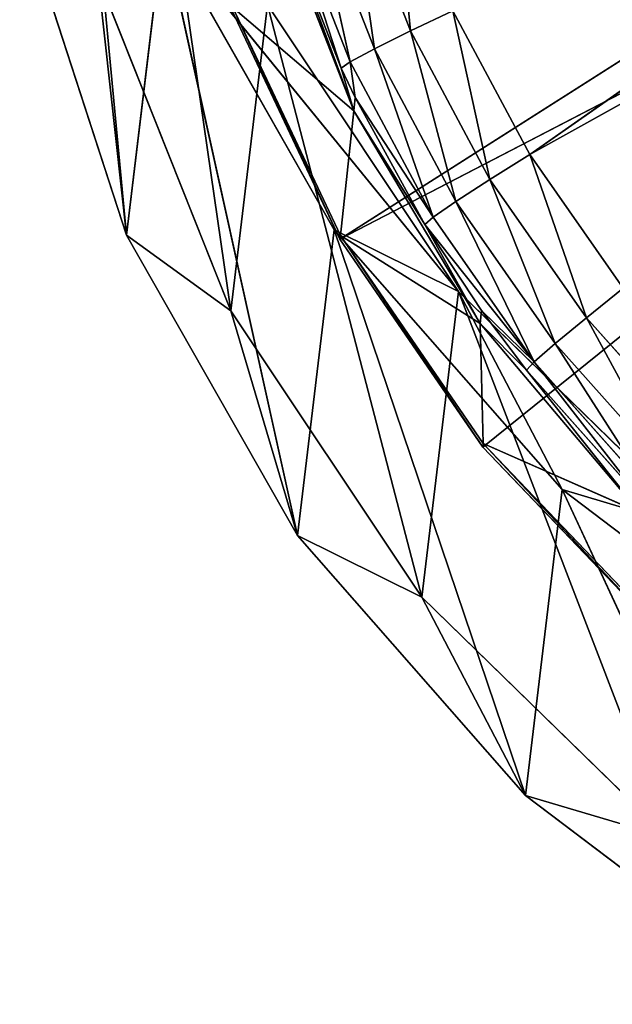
# Model space of a CAD drawing. Extents: x 243 to 718, y 0 to 178.
# Tile 1 of 157: x 269 to 279, y 4 to 20. Entities that reach past the tile are written whole.
import ezdxf

# ---------------------------------------------------------------- set-up
doc = ezdxf.new("R2010")
doc.units = 0
doc.header["$LTSCALE"] = 25.4
doc.layers.get('0').update_dxf_attribs({"color": 13, "linetype": 'CONTINUOUS'})

# ---------------------------------------------------------------- blocks, each defined once
blk = doc.blocks.new('EYE-FLEX-S-9070-9068-9067_')
at = {"color": 0}
for p, q in [((246.254, 20.616, 118.013), (245.637, 30.776, 103.522)), ((246.254, 20.616, 118.013), (245.637, 30.776, 103.522)), ((238.347, 30.398, 103.568), (239.035, 19.232, 121.123)), ((238.347, 30.398, 103.568), (239.035, 19.232, 121.123)), ((246.254, 20.616, 118.013), (245.714, 29.175, 102.623)), ((246.254, 20.616, 118.013), (245.714, 29.175, 102.623)), ((238.424, 28.797, 102.668), (239.035, 19.232, 121.123)), ((238.424, 28.797, 102.668), (239.035, 19.232, 121.123)), ((238.424, 28.797, 102.668), (239.197, 15.826, 118.783)), ((238.424, 28.797, 102.668), (239.197, 15.826, 118.783)), ((246.017, 25.456, 120.243), (246.008, 22.642, 119.968)), ((246.017, 25.456, 120.243), (246.008, 22.642, 119.968)), ((245.881, 25.213, 120.972), (245.593, 22.349, 120.56)), ((245.881, 25.213, 120.972), (245.593, 22.349, 120.56)), ((245.881, 25.213, 120.972), (246.008, 22.642, 119.968)), ((245.881, 25.213, 120.972), (246.008, 22.642, 119.968)), ((240.026, 21.33, 120.898), (239.839, 25.105, 122.366)), ((240.026, 21.33, 120.898), (239.839, 25.105, 122.366)), ((245.462, 24.991, 121.592), (244.957, 22.135, 120.958)), ((245.462, 24.991, 121.592), (244.957, 22.135, 120.958)), ((245.462, 24.991, 121.592), (245.593, 22.349, 120.56)), ((245.462, 24.991, 121.592), (245.593, 22.349, 120.56)), ((240.026, 21.33, 120.898), (244.063, 24.738, 122.158)), ((240.026, 21.33, 120.898), (244.063, 24.738, 122.158)), ((244.197, 22.032, 121.101), (244.063, 24.738, 122.158)), ((244.197, 22.032, 121.101), (244.063, 24.738, 122.158)), ((244.824, 24.824, 122.009), (244.197, 22.032, 121.101)), ((244.824, 24.824, 122.009), (244.197, 22.032, 121.101)), ((244.824, 24.824, 122.009), (244.957, 22.135, 120.958)), ((244.824, 24.824, 122.009), (244.957, 22.135, 120.958)), ((238.852, 22.969, 122.886), (239.035, 19.232, 121.123)), ((238.852, 22.969, 122.886), (239.035, 19.232, 121.123)), ((239.95, 23.026, 122.879), (239.035, 19.232, 121.123)), ((239.95, 23.026, 122.879), (239.035, 19.232, 121.123)), ((240.133, 19.289, 121.116), (239.95, 23.026, 122.879)), ((239.95, 23.026, 122.879), (240.026, 21.33, 120.898)), ((239.95, 23.026, 122.879), (240.026, 21.33, 120.898)), ((240.133, 19.289, 121.116), (239.95, 23.026, 122.879)), ((246.139, 22.969, 119.272), (246.008, 22.642, 119.968)), ((246.139, 22.969, 119.272), (246.008, 22.642, 119.968)), ((246.126, 20.208, 118.667), (246.139, 22.969, 119.272)), ((246.126, 20.208, 118.667), (246.139, 22.969, 119.272)), ((246.139, 22.969, 119.272), (246.254, 20.616, 118.013)), ((246.139, 22.969, 119.272), (246.254, 20.616, 118.013)), ((246.008, 22.642, 119.968), (245.593, 22.349, 120.56)), ((246.008, 22.642, 119.968), (245.593, 22.349, 120.56)), ((245.714, 19.848, 119.223), (246.008, 22.642, 119.968)), ((245.714, 19.848, 119.223), (246.008, 22.642, 119.968)), ((246.126, 20.208, 118.667), (246.008, 22.642, 119.968)), ((246.126, 20.208, 118.667), (246.008, 22.642, 119.968)), ((245.593, 22.349, 120.56), (244.957, 22.135, 120.958)), ((245.593, 22.349, 120.56), (244.957, 22.135, 120.958)), ((245.08, 19.588, 119.596), (245.593, 22.349, 120.56)), ((245.08, 19.588, 119.596), (245.593, 22.349, 120.56)), ((245.714, 19.848, 119.223), (245.593, 22.349, 120.56)), ((245.714, 19.848, 119.223), (245.593, 22.349, 120.56)), ((244.957, 22.135, 120.958), (244.197, 22.032, 121.101)), ((244.957, 22.135, 120.958), (244.197, 22.032, 121.101)), ((244.22, 21.548, 120.872), (244.957, 22.135, 120.958)), ((244.22, 21.548, 120.872), (244.957, 22.135, 120.958)), ((245.08, 19.588, 119.596), (244.957, 22.135, 120.958)), ((245.08, 19.588, 119.596), (244.957, 22.135, 120.958)), ((240.026, 21.33, 120.898), (244.197, 22.032, 121.101)), ((240.026, 21.33, 120.898), (244.197, 22.032, 121.101)), ((244.22, 21.548, 120.872), (244.197, 22.032, 121.101)), ((244.22, 21.548, 120.872), (244.197, 22.032, 121.101)), ((244.22, 21.548, 120.872), (240.026, 21.33, 120.898)), ((244.22, 21.548, 120.872), (240.026, 21.33, 120.898)), ((244.321, 19.469, 119.731), (244.22, 21.548, 120.872)), ((244.321, 19.469, 119.731), (244.22, 21.548, 120.872)), ((245.08, 19.588, 119.596), (244.22, 21.548, 120.872)), ((245.08, 19.588, 119.596), (244.22, 21.548, 120.872)), ((240.133, 19.289, 121.116), (240.026, 21.33, 120.898)), ((240.133, 19.289, 121.116), (240.026, 21.33, 120.898)), ((240.194, 17.848, 118.828), (240.026, 21.33, 120.898)), ((244.321, 19.469, 119.731), (240.026, 21.33, 120.898)), ((240.194, 17.848, 118.828), (240.026, 21.33, 120.898)), ((244.321, 19.469, 119.731), (240.026, 21.33, 120.898)), ((246.254, 20.616, 118.013), (246.126, 20.208, 118.667)), ((246.254, 20.616, 118.013), (246.126, 20.208, 118.667)), ((246.254, 20.616, 118.013), (246.234, 17.945, 117.086)), ((246.254, 20.616, 118.013), (246.234, 17.945, 117.086)), ((246.254, 20.616, 118.013), (246.358, 18.427, 116.485)), ((246.254, 20.616, 118.013), (246.358, 18.427, 116.485)), ((246.126, 20.208, 118.667), (245.714, 19.848, 119.223)), ((246.126, 20.208, 118.667), (245.714, 19.848, 119.223)), ((246.126, 20.208, 118.667), (245.825, 17.521, 117.598)), ((246.126, 20.208, 118.667), (245.825, 17.521, 117.598)), ((246.126, 20.208, 118.667), (246.234, 17.945, 117.086)), ((246.126, 20.208, 118.667), (246.234, 17.945, 117.086)), ((245.714, 19.848, 119.223), (245.08, 19.588, 119.596)), ((245.714, 19.848, 119.223), (245.08, 19.588, 119.596)), ((245.714, 19.848, 119.223), (245.193, 17.22, 117.943)), ((245.714, 19.848, 119.223), (245.193, 17.22, 117.943)), ((245.714, 19.848, 119.223), (245.825, 17.521, 117.598)), ((245.714, 19.848, 119.223), (245.825, 17.521, 117.598)), ((244.321, 19.469, 119.731), (245.08, 19.588, 119.596)), ((244.321, 19.469, 119.731), (245.08, 19.588, 119.596)), ((245.08, 19.588, 119.596), (245.193, 17.22, 117.943)), ((245.08, 19.588, 119.596), (245.193, 17.22, 117.943)), ((240.194, 17.848, 118.828), (244.321, 19.469, 119.731)), ((240.194, 17.848, 118.828), (244.321, 19.469, 119.731)), ((244.388, 18.065, 118.802), (244.321, 19.469, 119.731)), ((244.321, 19.469, 119.731), (245.193, 17.22, 117.943)), ((244.321, 19.469, 119.731), (245.193, 17.22, 117.943)), ((244.388, 18.065, 118.802), (244.321, 19.469, 119.731)), ((240.133, 19.289, 121.116), (239.035, 19.232, 121.123)), ((240.133, 19.289, 121.116), (239.035, 19.232, 121.123)), ((239.035, 19.232, 121.123), (239.197, 15.826, 118.783)), ((239.035, 19.232, 121.123), (239.197, 15.826, 118.783)), ((240.133, 19.289, 121.116), (239.197, 15.826, 118.783)), ((240.133, 19.289, 121.116), (239.197, 15.826, 118.783)), ((240.295, 15.883, 118.776), (240.133, 19.289, 121.116)), ((240.133, 19.289, 121.116), (240.194, 17.848, 118.828)), ((240.133, 19.289, 121.116), (240.194, 17.848, 118.828)), ((240.295, 15.883, 118.776), (240.133, 19.289, 121.116)), ((246.234, 17.945, 117.086), (246.358, 18.427, 116.485)), ((246.234, 17.945, 117.086), (246.358, 18.427, 116.485)), ((244.388, 18.065, 118.802), (240.194, 17.848, 118.828)), ((244.388, 18.065, 118.802), (240.194, 17.848, 118.828)), ((244.434, 17.086, 118.067), (244.388, 18.065, 118.802)), ((244.388, 18.065, 118.802), (245.193, 17.22, 117.943)), ((244.388, 18.065, 118.802), (245.193, 17.22, 117.943)), ((244.434, 17.086, 118.067), (244.388, 18.065, 118.802)), ((245.825, 17.521, 117.598), (246.234, 17.945, 117.086)), ((245.825, 17.521, 117.598), (246.234, 17.945, 117.086)), ((245.923, 15.403, 115.71), (246.234, 17.945, 117.086)), ((245.923, 15.403, 115.71), (246.234, 17.945, 117.086)), ((246.329, 15.885, 115.249), (246.234, 17.945, 117.086)), ((246.329, 15.885, 115.249), (246.234, 17.945, 117.086)), ((240.295, 15.883, 118.776), (240.194, 17.848, 118.828)), ((240.295, 15.883, 118.776), (240.194, 17.848, 118.828)), ((240.338, 14.753, 116.213), (240.194, 17.848, 118.828)), ((244.434, 17.086, 118.067), (240.194, 17.848, 118.828)), ((240.338, 14.753, 116.213), (240.194, 17.848, 118.828)), ((244.434, 17.086, 118.067), (240.194, 17.848, 118.828)), ((245.193, 17.22, 117.943), (245.825, 17.521, 117.598)), ((245.193, 17.22, 117.943), (245.825, 17.521, 117.598)), ((245.293, 15.063, 116.02), (245.825, 17.521, 117.598)), ((245.293, 15.063, 116.02), (245.825, 17.521, 117.598)), ((245.923, 15.403, 115.71), (245.825, 17.521, 117.598)), ((245.923, 15.403, 115.71), (245.825, 17.521, 117.598)), ((245.193, 17.22, 117.943), (244.434, 17.086, 118.067)), ((245.193, 17.22, 117.943), (244.434, 17.086, 118.067)), ((244.532, 14.97, 116.186), (245.193, 17.22, 117.943)), ((244.532, 14.97, 116.186), (245.193, 17.22, 117.943)), ((245.293, 15.063, 116.02), (245.193, 17.22, 117.943)), ((245.293, 15.063, 116.02), (245.193, 17.22, 117.943)), ((240.338, 14.753, 116.213), (244.434, 17.086, 118.067)), ((240.338, 14.753, 116.213), (244.434, 17.086, 118.067)), ((244.532, 14.97, 116.186), (244.434, 17.086, 118.067)), ((244.532, 14.97, 116.186), (244.434, 17.086, 118.067)), ((240.295, 15.883, 118.776), (239.197, 15.826, 118.783)), ((240.295, 15.883, 118.776), (239.197, 15.826, 118.783)), ((239.197, 15.826, 118.783), (239.334, 12.838, 115.926)), ((239.197, 15.826, 118.783), (239.334, 12.838, 115.926)), ((240.295, 15.883, 118.776), (239.334, 12.838, 115.926)), ((240.295, 15.883, 118.776), (239.334, 12.838, 115.926)), ((240.432, 12.895, 115.919), (240.295, 15.883, 118.776)), ((240.295, 15.883, 118.776), (240.338, 14.753, 116.213)), ((240.295, 15.883, 118.776), (240.338, 14.753, 116.213)), ((240.432, 12.895, 115.919), (240.295, 15.883, 118.776))]:
    blk.add_line(p, q, dxfattribs=at)
at = {"color": 18}
for p, q in [((307.915, 29.685, 125.768), (211.615, 19.296, 124.618)), ((307.915, 29.685, 125.768), (211.615, 19.296, 124.618)), ((211.668, 18.059, 122.911), (307.978, 28.305, 124.395)), ((211.668, 18.059, 122.911), (307.978, 28.305, 124.395)), ((211.615, 19.296, 124.618), (211.347, 24.678, 126.369)), ((211.615, 19.296, 124.618), (211.347, 24.678, 126.369)), ((308.183, 24.304, 124.017), (211.615, 19.296, 124.618)), ((308.183, 24.304, 124.017), (211.615, 19.296, 124.618)), ((308.183, 24.304, 124.017), (211.853, 14.377, 121.818)), ((308.183, 24.304, 124.017), (211.853, 14.377, 121.818)), ((308.183, 24.304, 124.017), (308.461, 18.375, 119.179)), ((308.183, 24.304, 124.017), (308.461, 18.375, 119.179)), ((308.183, 24.304, 124.017), (308.421, 19.385, 121.217)), ((308.183, 24.304, 124.017), (308.421, 19.385, 121.217)), ((211.615, 19.296, 124.618), (211.41, 23.297, 124.996)), ((211.41, 23.297, 124.996), (211.668, 18.059, 122.911)), ((211.615, 19.296, 124.618), (211.41, 23.297, 124.996)), ((211.41, 23.297, 124.996), (211.668, 18.059, 122.911)), ((211.668, 18.059, 122.911), (308.237, 23.066, 122.31)), ((211.668, 18.059, 122.911), (308.237, 23.066, 122.31)), ((211.892, 13.367, 119.78), (308.237, 23.066, 122.31)), ((211.892, 13.367, 119.78), (308.237, 23.066, 122.31)), ((308.461, 18.375, 119.179), (308.237, 23.066, 122.31)), ((308.461, 18.375, 119.179), (308.237, 23.066, 122.31)), ((308.421, 19.385, 121.217), (211.853, 14.377, 121.818)), ((308.421, 19.385, 121.217), (211.853, 14.377, 121.818)), ((308.421, 19.385, 121.217), (212.05, 10.121, 118.083)), ((308.421, 19.385, 121.217), (212.05, 10.121, 118.083)), ((308.421, 19.385, 121.217), (308.461, 18.375, 119.179)), ((308.421, 19.385, 121.217), (308.461, 18.375, 119.179)), ((308.421, 19.385, 121.217), (308.618, 15.129, 117.482)), ((308.421, 19.385, 121.217), (308.618, 15.129, 117.482)), ((211.853, 14.377, 121.818), (211.615, 19.296, 124.618)), ((211.615, 19.296, 124.618), (211.668, 18.059, 122.911)), ((211.615, 19.296, 124.618), (211.668, 18.059, 122.911)), ((211.853, 14.377, 121.818), (211.615, 19.296, 124.618)), ((211.892, 13.367, 119.78), (308.461, 18.375, 119.179)), ((211.892, 13.367, 119.78), (308.461, 18.375, 119.179)), ((212.071, 9.428, 115.741), (308.461, 18.375, 119.179)), ((212.071, 9.428, 115.741), (308.461, 18.375, 119.179)), ((308.461, 18.375, 119.179), (308.618, 15.129, 117.482)), ((308.64, 14.435, 115.14), (308.461, 18.375, 119.179)), ((308.461, 18.375, 119.179), (308.618, 15.129, 117.482)), ((308.64, 14.435, 115.14), (308.461, 18.375, 119.179)), ((211.853, 14.377, 121.818), (211.668, 18.059, 122.911)), ((211.668, 18.059, 122.911), (211.892, 13.367, 119.78)), ((211.853, 14.377, 121.818), (211.668, 18.059, 122.911)), ((211.668, 18.059, 122.911), (211.892, 13.367, 119.78)), ((308.618, 15.129, 117.482), (212.05, 10.121, 118.083)), ((308.618, 15.129, 117.482), (212.05, 10.121, 118.083)), ((308.618, 15.129, 117.482), (212.199, 6.703, 113.568)), ((308.618, 15.129, 117.482), (212.199, 6.703, 113.568)), ((308.618, 15.129, 117.482), (308.64, 14.435, 115.14)), ((308.618, 15.129, 117.482), (308.64, 14.435, 115.14)), ((308.618, 15.129, 117.482), (308.768, 11.71, 112.967)), ((308.618, 15.129, 117.482), (308.768, 11.71, 112.967)), ((212.05, 10.121, 118.083), (211.853, 14.377, 121.818)), ((211.853, 14.377, 121.818), (211.892, 13.367, 119.78)), ((211.853, 14.377, 121.818), (211.892, 13.367, 119.78)), ((212.05, 10.121, 118.083), (211.853, 14.377, 121.818)), ((212.05, 10.121, 118.083), (211.892, 13.367, 119.78)), ((211.892, 13.367, 119.78), (212.071, 9.428, 115.741)), ((212.05, 10.121, 118.083), (211.892, 13.367, 119.78)), ((211.892, 13.367, 119.78), (212.071, 9.428, 115.741)), ((212.199, 6.703, 113.568), (212.05, 10.121, 118.083)), ((212.05, 10.121, 118.083), (212.071, 9.428, 115.741)), ((212.05, 10.121, 118.083), (212.071, 9.428, 115.741)), ((212.199, 6.703, 113.568), (212.05, 10.121, 118.083))]:
    blk.add_line(p, q, dxfattribs=at)
at = {"color": 0}
mesh = blk.add_polyface(dxfattribs=at)
corners = [(245.637, 30.776, 103.522), (246.139, 22.969, 119.272), (246.254, 20.616, 118.013)]
mesh.append_faces([[corners[k] for k in face] for face in [(0, 1, 2)]], dxfattribs={"color": 0})
mesh = blk.add_polyface(dxfattribs=at)
corners = [(245.637, 30.776, 103.522), (246.254, 20.616, 118.013), (245.714, 29.175, 102.623)]
mesh.append_faces([[corners[k] for k in face] for face in [(0, 1, 2)]], dxfattribs={"color": 0})
mesh = blk.add_polyface(dxfattribs=at)
corners = [(238.347, 30.398, 103.568), (239.035, 19.232, 121.123), (238.852, 22.969, 122.886)]
mesh.append_faces([[corners[k] for k in face] for face in [(0, 1, 2)]], dxfattribs={"color": 0})
mesh = blk.add_polyface(dxfattribs=at)
corners = [(238.347, 30.398, 103.568), (238.424, 28.797, 102.668), (239.035, 19.232, 121.123)]
mesh.append_faces([[corners[k] for k in face] for face in [(0, 1, 2)]], dxfattribs={"color": 0})
at = {"color": 18}
mesh = blk.add_polyface(dxfattribs=at)
corners = [(307.915, 29.685, 125.768), (211.347, 24.678, 126.369), (211.615, 19.296, 124.618)]
mesh.append_faces([[corners[k] for k in face] for face in [(0, 1, 2)]], dxfattribs={"color": 18})
mesh = blk.add_polyface(dxfattribs=at)
corners = [(308.183, 24.304, 124.017), (307.915, 29.685, 125.768), (211.615, 19.296, 124.618)]
mesh.append_faces([[corners[k] for k in face] for face in [(0, 1, 2)]], dxfattribs={"color": 18})
at = {"color": 0}
mesh = blk.add_polyface(dxfattribs=at)
corners = [(245.714, 29.175, 102.623), (246.254, 20.616, 118.013), (246.358, 18.427, 116.485)]
mesh.append_faces([[corners[k] for k in face] for face in [(0, 1, 2)]], dxfattribs={"color": 0})
mesh = blk.add_polyface(dxfattribs=at)
corners = [(238.424, 28.797, 102.668), (239.197, 15.826, 118.783), (239.035, 19.232, 121.123)]
mesh.append_faces([[corners[k] for k in face] for face in [(0, 1, 2)]], dxfattribs={"color": 0})
mesh = blk.add_polyface(dxfattribs=at)
corners = [(238.424, 28.797, 102.668), (239.334, 12.838, 115.926), (239.197, 15.826, 118.783)]
mesh.append_faces([[corners[k] for k in face] for face in [(0, 1, 2)]], dxfattribs={"color": 0})
at = {"color": 18}
mesh = blk.add_polyface(dxfattribs=at)
corners = [(307.978, 28.305, 124.395), (211.668, 18.059, 122.911), (211.41, 23.297, 124.996)]
mesh.append_faces([[corners[k] for k in face] for face in [(0, 1, 2)]], dxfattribs={"color": 18})
mesh = blk.add_polyface(dxfattribs=at)
corners = [(308.237, 23.066, 122.31), (211.668, 18.059, 122.911), (307.978, 28.305, 124.395)]
mesh.append_faces([[corners[k] for k in face] for face in [(0, 1, 2)]], dxfattribs={"color": 18})
at = {"color": 0}
mesh = blk.add_polyface(dxfattribs=at)
corners = [(246.017, 25.456, 120.243), (245.881, 25.213, 120.972), (246.008, 22.642, 119.968)]
mesh.append_faces([[corners[k] for k in face] for face in [(0, 1, 2)]], dxfattribs={"color": 0})
mesh = blk.add_polyface(dxfattribs=at)
corners = [(246.017, 25.456, 120.243), (246.008, 22.642, 119.968), (246.139, 22.969, 119.272)]
mesh.append_faces([[corners[k] for k in face] for face in [(0, 1, 2)]], dxfattribs={"color": 0})
mesh = blk.add_polyface(dxfattribs=at)
corners = [(245.881, 25.213, 120.972), (245.462, 24.991, 121.592), (245.593, 22.349, 120.56)]
mesh.append_faces([[corners[k] for k in face] for face in [(0, 1, 2)]], dxfattribs={"color": 0})
mesh = blk.add_polyface(dxfattribs=at)
corners = [(245.881, 25.213, 120.972), (245.593, 22.349, 120.56), (246.008, 22.642, 119.968)]
mesh.append_faces([[corners[k] for k in face] for face in [(0, 1, 2)]], dxfattribs={"color": 0})
mesh = blk.add_polyface(dxfattribs=at)
corners = [(239.839, 25.105, 122.366), (239.95, 23.026, 122.879), (240.026, 21.33, 120.898)]
mesh.append_faces([[corners[k] for k in face] for face in [(0, 1, 2)]], dxfattribs={"color": 0})
mesh = blk.add_polyface(dxfattribs=at)
corners = [(244.063, 24.738, 122.158), (239.839, 25.105, 122.366), (240.026, 21.33, 120.898)]
mesh.append_faces([[corners[k] for k in face] for face in [(0, 1, 2)]], dxfattribs={"color": 0})
mesh = blk.add_polyface(dxfattribs=at)
corners = [(245.462, 24.991, 121.592), (244.824, 24.824, 122.009), (244.957, 22.135, 120.958)]
mesh.append_faces([[corners[k] for k in face] for face in [(0, 1, 2)]], dxfattribs={"color": 0})
mesh = blk.add_polyface(dxfattribs=at)
corners = [(245.593, 22.349, 120.56), (245.462, 24.991, 121.592), (244.957, 22.135, 120.958)]
mesh.append_faces([[corners[k] for k in face] for face in [(0, 1, 2)]], dxfattribs={"color": 0})
at = {"color": 18}
mesh = blk.add_polyface(dxfattribs=at)
corners = [(211.347, 24.678, 126.369), (211.41, 23.297, 124.996), (211.615, 19.296, 124.618)]
mesh.append_faces([[corners[k] for k in face] for face in [(0, 1, 2)]], dxfattribs={"color": 18})
at = {"color": 0}
mesh = blk.add_polyface(dxfattribs=at)
corners = [(244.197, 22.032, 121.101), (244.063, 24.738, 122.158), (240.026, 21.33, 120.898)]
mesh.append_faces([[corners[k] for k in face] for face in [(0, 1, 2)]], dxfattribs={"color": 0})
mesh = blk.add_polyface(dxfattribs=at)
corners = [(244.824, 24.824, 122.009), (244.063, 24.738, 122.158), (244.197, 22.032, 121.101)]
mesh.append_faces([[corners[k] for k in face] for face in [(0, 1, 2)]], dxfattribs={"color": 0})
mesh = blk.add_polyface(dxfattribs=at)
corners = [(244.957, 22.135, 120.958), (244.824, 24.824, 122.009), (244.197, 22.032, 121.101)]
mesh.append_faces([[corners[k] for k in face] for face in [(0, 1, 2)]], dxfattribs={"color": 0})
at = {"color": 18}
mesh = blk.add_polyface(dxfattribs=at)
corners = [(308.183, 24.304, 124.017), (211.615, 19.296, 124.618), (211.853, 14.377, 121.818)]
mesh.append_faces([[corners[k] for k in face] for face in [(0, 1, 2)]], dxfattribs={"color": 18})
mesh = blk.add_polyface(dxfattribs=at)
corners = [(308.421, 19.385, 121.217), (308.183, 24.304, 124.017), (211.853, 14.377, 121.818)]
mesh.append_faces([[corners[k] for k in face] for face in [(0, 1, 2)]], dxfattribs={"color": 18})
mesh = blk.add_polyface(dxfattribs=at)
corners = [(308.183, 24.304, 124.017), (308.461, 18.375, 119.179), (308.237, 23.066, 122.31)]
mesh.append_faces([[corners[k] for k in face] for face in [(0, 1, 2)]], dxfattribs={"color": 18})
mesh = blk.add_polyface(dxfattribs=at)
corners = [(308.183, 24.304, 124.017), (308.421, 19.385, 121.217), (308.461, 18.375, 119.179)]
mesh.append_faces([[corners[k] for k in face] for face in [(0, 1, 2)]], dxfattribs={"color": 18})
mesh = blk.add_polyface(dxfattribs=at)
corners = [(211.41, 23.297, 124.996), (211.668, 18.059, 122.911), (211.615, 19.296, 124.618)]
mesh.append_faces([[corners[k] for k in face] for face in [(0, 1, 2)]], dxfattribs={"color": 18})
mesh = blk.add_polyface(dxfattribs=at)
corners = [(308.237, 23.066, 122.31), (211.892, 13.367, 119.78), (211.668, 18.059, 122.911)]
mesh.append_faces([[corners[k] for k in face] for face in [(0, 1, 2)]], dxfattribs={"color": 18})
mesh = blk.add_polyface(dxfattribs=at)
corners = [(308.461, 18.375, 119.179), (211.892, 13.367, 119.78), (308.237, 23.066, 122.31)]
mesh.append_faces([[corners[k] for k in face] for face in [(0, 1, 2)]], dxfattribs={"color": 18})
at = {"color": 0}
mesh = blk.add_polyface(dxfattribs=at)
corners = [(239.95, 23.026, 122.879), (238.852, 22.969, 122.886), (239.035, 19.232, 121.123)]
mesh.append_faces([[corners[k] for k in face] for face in [(0, 1, 2)]], dxfattribs={"color": 0})
mesh = blk.add_polyface(dxfattribs=at)
corners = [(240.133, 19.289, 121.116), (239.95, 23.026, 122.879), (239.035, 19.232, 121.123)]
mesh.append_faces([[corners[k] for k in face] for face in [(0, 1, 2)]], dxfattribs={"color": 0})
mesh = blk.add_polyface(dxfattribs=at)
corners = [(239.95, 23.026, 122.879), (240.133, 19.289, 121.116), (240.026, 21.33, 120.898)]
mesh.append_faces([[corners[k] for k in face] for face in [(0, 1, 2)]], dxfattribs={"color": 0})
mesh = blk.add_polyface(dxfattribs=at)
corners = [(246.139, 22.969, 119.272), (246.008, 22.642, 119.968), (246.126, 20.208, 118.667)]
mesh.append_faces([[corners[k] for k in face] for face in [(0, 1, 2)]], dxfattribs={"color": 0})
mesh = blk.add_polyface(dxfattribs=at)
corners = [(246.139, 22.969, 119.272), (246.126, 20.208, 118.667), (246.254, 20.616, 118.013)]
mesh.append_faces([[corners[k] for k in face] for face in [(0, 1, 2)]], dxfattribs={"color": 0})
mesh = blk.add_polyface(dxfattribs=at)
corners = [(246.008, 22.642, 119.968), (245.593, 22.349, 120.56), (245.714, 19.848, 119.223)]
mesh.append_faces([[corners[k] for k in face] for face in [(0, 1, 2)]], dxfattribs={"color": 0})
mesh = blk.add_polyface(dxfattribs=at)
corners = [(246.008, 22.642, 119.968), (245.714, 19.848, 119.223), (246.126, 20.208, 118.667)]
mesh.append_faces([[corners[k] for k in face] for face in [(0, 1, 2)]], dxfattribs={"color": 0})
mesh = blk.add_polyface(dxfattribs=at)
corners = [(245.593, 22.349, 120.56), (244.957, 22.135, 120.958), (245.08, 19.588, 119.596)]
mesh.append_faces([[corners[k] for k in face] for face in [(0, 1, 2)]], dxfattribs={"color": 0})
mesh = blk.add_polyface(dxfattribs=at)
corners = [(245.714, 19.848, 119.223), (245.593, 22.349, 120.56), (245.08, 19.588, 119.596)]
mesh.append_faces([[corners[k] for k in face] for face in [(0, 1, 2)]], dxfattribs={"color": 0})
mesh = blk.add_polyface(dxfattribs=at)
corners = [(244.957, 22.135, 120.958), (244.197, 22.032, 121.101), (244.22, 21.548, 120.872)]
mesh.append_faces([[corners[k] for k in face] for face in [(0, 1, 2)]], dxfattribs={"color": 0})
mesh = blk.add_polyface(dxfattribs=at)
corners = [(245.08, 19.588, 119.596), (244.957, 22.135, 120.958), (244.22, 21.548, 120.872)]
mesh.append_faces([[corners[k] for k in face] for face in [(0, 1, 2)]], dxfattribs={"color": 0})
mesh = blk.add_polyface(dxfattribs=at)
corners = [(244.22, 21.548, 120.872), (244.197, 22.032, 121.101), (240.026, 21.33, 120.898)]
mesh.append_faces([[corners[k] for k in face] for face in [(0, 1, 2)]], dxfattribs={"color": 0})
mesh = blk.add_polyface(dxfattribs=at)
corners = [(244.321, 19.469, 119.731), (244.22, 21.548, 120.872), (240.026, 21.33, 120.898)]
mesh.append_faces([[corners[k] for k in face] for face in [(0, 1, 2)]], dxfattribs={"color": 0})
mesh = blk.add_polyface(dxfattribs=at)
corners = [(245.08, 19.588, 119.596), (244.22, 21.548, 120.872), (244.321, 19.469, 119.731)]
mesh.append_faces([[corners[k] for k in face] for face in [(0, 1, 2)]], dxfattribs={"color": 0})
mesh = blk.add_polyface(dxfattribs=at)
corners = [(240.026, 21.33, 120.898), (240.133, 19.289, 121.116), (240.194, 17.848, 118.828)]
mesh.append_faces([[corners[k] for k in face] for face in [(0, 1, 2)]], dxfattribs={"color": 0})
mesh = blk.add_polyface(dxfattribs=at)
corners = [(244.321, 19.469, 119.731), (240.026, 21.33, 120.898), (240.194, 17.848, 118.828)]
mesh.append_faces([[corners[k] for k in face] for face in [(0, 1, 2)]], dxfattribs={"color": 0})
mesh = blk.add_polyface(dxfattribs=at)
corners = [(246.254, 20.616, 118.013), (246.126, 20.208, 118.667), (246.234, 17.945, 117.086)]
mesh.append_faces([[corners[k] for k in face] for face in [(0, 1, 2)]], dxfattribs={"color": 0})
mesh = blk.add_polyface(dxfattribs=at)
corners = [(246.254, 20.616, 118.013), (246.234, 17.945, 117.086), (246.358, 18.427, 116.485)]
mesh.append_faces([[corners[k] for k in face] for face in [(0, 1, 2)]], dxfattribs={"color": 0})
mesh = blk.add_polyface(dxfattribs=at)
corners = [(246.126, 20.208, 118.667), (245.714, 19.848, 119.223), (245.825, 17.521, 117.598)]
mesh.append_faces([[corners[k] for k in face] for face in [(0, 1, 2)]], dxfattribs={"color": 0})
mesh = blk.add_polyface(dxfattribs=at)
corners = [(246.126, 20.208, 118.667), (245.825, 17.521, 117.598), (246.234, 17.945, 117.086)]
mesh.append_faces([[corners[k] for k in face] for face in [(0, 1, 2)]], dxfattribs={"color": 0})
mesh = blk.add_polyface(dxfattribs=at)
corners = [(245.714, 19.848, 119.223), (245.08, 19.588, 119.596), (245.193, 17.22, 117.943)]
mesh.append_faces([[corners[k] for k in face] for face in [(0, 1, 2)]], dxfattribs={"color": 0})
mesh = blk.add_polyface(dxfattribs=at)
corners = [(245.825, 17.521, 117.598), (245.714, 19.848, 119.223), (245.193, 17.22, 117.943)]
mesh.append_faces([[corners[k] for k in face] for face in [(0, 1, 2)]], dxfattribs={"color": 0})
mesh = blk.add_polyface(dxfattribs=at)
corners = [(245.193, 17.22, 117.943), (245.08, 19.588, 119.596), (244.321, 19.469, 119.731)]
mesh.append_faces([[corners[k] for k in face] for face in [(0, 1, 2)]], dxfattribs={"color": 0})
at = {"color": 18}
mesh = blk.add_polyface(dxfattribs=at)
corners = [(308.421, 19.385, 121.217), (211.853, 14.377, 121.818), (212.05, 10.121, 118.083)]
mesh.append_faces([[corners[k] for k in face] for face in [(0, 1, 2)]], dxfattribs={"color": 18})
mesh = blk.add_polyface(dxfattribs=at)
corners = [(308.618, 15.129, 117.482), (308.421, 19.385, 121.217), (212.05, 10.121, 118.083)]
mesh.append_faces([[corners[k] for k in face] for face in [(0, 1, 2)]], dxfattribs={"color": 18})
at = {"color": 0}
mesh = blk.add_polyface(dxfattribs=at)
corners = [(244.388, 18.065, 118.802), (244.321, 19.469, 119.731), (240.194, 17.848, 118.828)]
mesh.append_faces([[corners[k] for k in face] for face in [(0, 1, 2)]], dxfattribs={"color": 0})
mesh = blk.add_polyface(dxfattribs=at)
corners = [(245.193, 17.22, 117.943), (244.321, 19.469, 119.731), (244.388, 18.065, 118.802)]
mesh.append_faces([[corners[k] for k in face] for face in [(0, 1, 2)]], dxfattribs={"color": 0})
at = {"color": 18}
mesh = blk.add_polyface(dxfattribs=at)
corners = [(308.421, 19.385, 121.217), (308.618, 15.129, 117.482), (308.461, 18.375, 119.179)]
mesh.append_faces([[corners[k] for k in face] for face in [(0, 1, 2)]], dxfattribs={"color": 18})
mesh = blk.add_polyface(dxfattribs=at)
corners = [(211.615, 19.296, 124.618), (211.668, 18.059, 122.911), (211.853, 14.377, 121.818)]
mesh.append_faces([[corners[k] for k in face] for face in [(0, 1, 2)]], dxfattribs={"color": 18})
at = {"color": 0}
mesh = blk.add_polyface(dxfattribs=at)
corners = [(240.133, 19.289, 121.116), (239.035, 19.232, 121.123), (239.197, 15.826, 118.783)]
mesh.append_faces([[corners[k] for k in face] for face in [(0, 1, 2)]], dxfattribs={"color": 0})
mesh = blk.add_polyface(dxfattribs=at)
corners = [(240.295, 15.883, 118.776), (240.133, 19.289, 121.116), (239.197, 15.826, 118.783)]
mesh.append_faces([[corners[k] for k in face] for face in [(0, 1, 2)]], dxfattribs={"color": 0})
mesh = blk.add_polyface(dxfattribs=at)
corners = [(240.133, 19.289, 121.116), (240.295, 15.883, 118.776), (240.194, 17.848, 118.828)]
mesh.append_faces([[corners[k] for k in face] for face in [(0, 1, 2)]], dxfattribs={"color": 0})
mesh = blk.add_polyface(dxfattribs=at)
corners = [(246.358, 18.427, 116.485), (246.234, 17.945, 117.086), (246.329, 15.885, 115.249)]
mesh.append_faces([[corners[k] for k in face] for face in [(0, 1, 2)]], dxfattribs={"color": 0})
at = {"color": 18}
mesh = blk.add_polyface(dxfattribs=at)
corners = [(211.892, 13.367, 119.78), (308.461, 18.375, 119.179), (212.071, 9.428, 115.741)]
mesh.append_faces([[corners[k] for k in face] for face in [(0, 1, 2)]], dxfattribs={"color": 18})
mesh = blk.add_polyface(dxfattribs=at)
corners = [(308.461, 18.375, 119.179), (308.64, 14.435, 115.14), (212.071, 9.428, 115.741)]
mesh.append_faces([[corners[k] for k in face] for face in [(0, 1, 2)]], dxfattribs={"color": 18})
mesh = blk.add_polyface(dxfattribs=at)
corners = [(308.461, 18.375, 119.179), (308.618, 15.129, 117.482), (308.64, 14.435, 115.14)]
mesh.append_faces([[corners[k] for k in face] for face in [(0, 1, 2)]], dxfattribs={"color": 18})
mesh = blk.add_polyface(dxfattribs=at)
corners = [(211.668, 18.059, 122.911), (211.892, 13.367, 119.78), (211.853, 14.377, 121.818)]
mesh.append_faces([[corners[k] for k in face] for face in [(0, 1, 2)]], dxfattribs={"color": 18})
at = {"color": 0}
mesh = blk.add_polyface(dxfattribs=at)
corners = [(244.434, 17.086, 118.067), (244.388, 18.065, 118.802), (240.194, 17.848, 118.828)]
mesh.append_faces([[corners[k] for k in face] for face in [(0, 1, 2)]], dxfattribs={"color": 0})
mesh = blk.add_polyface(dxfattribs=at)
corners = [(245.193, 17.22, 117.943), (244.388, 18.065, 118.802), (244.434, 17.086, 118.067)]
mesh.append_faces([[corners[k] for k in face] for face in [(0, 1, 2)]], dxfattribs={"color": 0})
mesh = blk.add_polyface(dxfattribs=at)
corners = [(246.234, 17.945, 117.086), (245.825, 17.521, 117.598), (245.923, 15.403, 115.71)]
mesh.append_faces([[corners[k] for k in face] for face in [(0, 1, 2)]], dxfattribs={"color": 0})
mesh = blk.add_polyface(dxfattribs=at)
corners = [(246.234, 17.945, 117.086), (245.923, 15.403, 115.71), (246.329, 15.885, 115.249)]
mesh.append_faces([[corners[k] for k in face] for face in [(0, 1, 2)]], dxfattribs={"color": 0})
mesh = blk.add_polyface(dxfattribs=at)
corners = [(240.194, 17.848, 118.828), (240.295, 15.883, 118.776), (240.338, 14.753, 116.213)]
mesh.append_faces([[corners[k] for k in face] for face in [(0, 1, 2)]], dxfattribs={"color": 0})
mesh = blk.add_polyface(dxfattribs=at)
corners = [(244.434, 17.086, 118.067), (240.194, 17.848, 118.828), (240.338, 14.753, 116.213)]
mesh.append_faces([[corners[k] for k in face] for face in [(0, 1, 2)]], dxfattribs={"color": 0})
mesh = blk.add_polyface(dxfattribs=at)
corners = [(245.825, 17.521, 117.598), (245.193, 17.22, 117.943), (245.293, 15.063, 116.02)]
mesh.append_faces([[corners[k] for k in face] for face in [(0, 1, 2)]], dxfattribs={"color": 0})
mesh = blk.add_polyface(dxfattribs=at)
corners = [(245.923, 15.403, 115.71), (245.825, 17.521, 117.598), (245.293, 15.063, 116.02)]
mesh.append_faces([[corners[k] for k in face] for face in [(0, 1, 2)]], dxfattribs={"color": 0})
mesh = blk.add_polyface(dxfattribs=at)
corners = [(245.193, 17.22, 117.943), (244.434, 17.086, 118.067), (244.532, 14.97, 116.186)]
mesh.append_faces([[corners[k] for k in face] for face in [(0, 1, 2)]], dxfattribs={"color": 0})
mesh = blk.add_polyface(dxfattribs=at)
corners = [(245.293, 15.063, 116.02), (245.193, 17.22, 117.943), (244.532, 14.97, 116.186)]
mesh.append_faces([[corners[k] for k in face] for face in [(0, 1, 2)]], dxfattribs={"color": 0})
mesh = blk.add_polyface(dxfattribs=at)
corners = [(244.532, 14.97, 116.186), (244.434, 17.086, 118.067), (240.338, 14.753, 116.213)]
mesh.append_faces([[corners[k] for k in face] for face in [(0, 1, 2)]], dxfattribs={"color": 0})
mesh = blk.add_polyface(dxfattribs=at)
corners = [(240.295, 15.883, 118.776), (239.197, 15.826, 118.783), (239.334, 12.838, 115.926)]
mesh.append_faces([[corners[k] for k in face] for face in [(0, 1, 2)]], dxfattribs={"color": 0})
mesh = blk.add_polyface(dxfattribs=at)
corners = [(240.432, 12.895, 115.919), (240.295, 15.883, 118.776), (239.334, 12.838, 115.926)]
mesh.append_faces([[corners[k] for k in face] for face in [(0, 1, 2)]], dxfattribs={"color": 0})
mesh = blk.add_polyface(dxfattribs=at)
corners = [(240.295, 15.883, 118.776), (240.432, 12.895, 115.919), (240.338, 14.753, 116.213)]
mesh.append_faces([[corners[k] for k in face] for face in [(0, 1, 2)]], dxfattribs={"color": 0})
at = {"color": 18}
mesh = blk.add_polyface(dxfattribs=at)
corners = [(212.05, 10.121, 118.083), (212.199, 6.703, 113.568), (308.618, 15.129, 117.482)]
mesh.append_faces([[corners[k] for k in face] for face in [(0, 1, 2)]], dxfattribs={"color": 18})
mesh = blk.add_polyface(dxfattribs=at)
corners = [(308.618, 15.129, 117.482), (212.199, 6.703, 113.568), (308.768, 11.71, 112.967)]
mesh.append_faces([[corners[k] for k in face] for face in [(0, 1, 2)]], dxfattribs={"color": 18})
mesh = blk.add_polyface(dxfattribs=at)
corners = [(308.618, 15.129, 117.482), (308.768, 11.71, 112.967), (308.64, 14.435, 115.14)]
mesh.append_faces([[corners[k] for k in face] for face in [(0, 1, 2)]], dxfattribs={"color": 18})
mesh = blk.add_polyface(dxfattribs=at)
corners = [(211.853, 14.377, 121.818), (211.892, 13.367, 119.78), (212.05, 10.121, 118.083)]
mesh.append_faces([[corners[k] for k in face] for face in [(0, 1, 2)]], dxfattribs={"color": 18})
mesh = blk.add_polyface(dxfattribs=at)
corners = [(211.892, 13.367, 119.78), (212.071, 9.428, 115.741), (212.05, 10.121, 118.083)]
mesh.append_faces([[corners[k] for k in face] for face in [(0, 1, 2)]], dxfattribs={"color": 18})
mesh = blk.add_polyface(dxfattribs=at)
corners = [(212.05, 10.121, 118.083), (212.071, 9.428, 115.741), (212.199, 6.703, 113.568)]
mesh.append_faces([[corners[k] for k in face] for face in [(0, 1, 2)]], dxfattribs={"color": 18})

msp = doc.modelspace()

# ---------------------------------------------------------------- block references
at = {"color": 0, "extrusion": (-1, 0, 1.11022e-16), "rotation": 90}
msp.add_blockref('EYE-FLEX-S-9070-9068-9067_', (2.64, 235.597, -395.192), dxfattribs=at)

doc.saveas('drawing.dxf')
